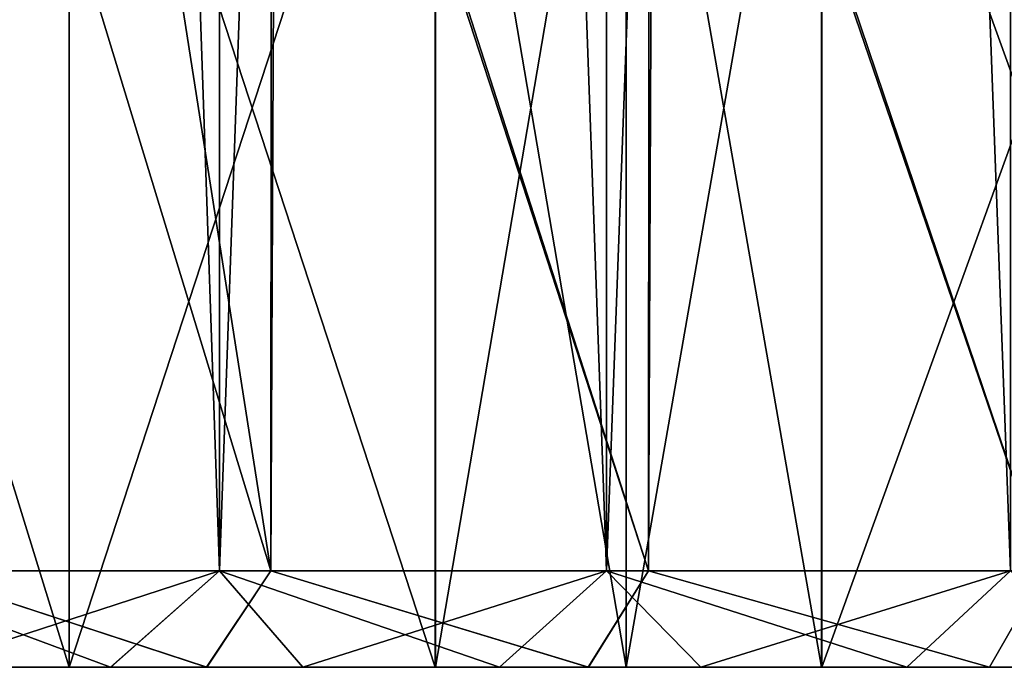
# Model space of a CAD drawing. Header units: millimetres. Extents: x -47 to 51, y -73 to 34.
# Tile 5 of 114: x -29.32 to -24.21, y -73 to -69.64. Entities that reach past the tile are written whole.
import ezdxf

# ---------------------------------------------------------------- set-up
doc = ezdxf.new("R2010")
doc.units = ezdxf.units.MM
doc.header["$LTSCALE"] = 65.185185
for name, color, linetype in [('155', 7, 'CONTINUOUS'), ('156', 7, 'CONTINUOUS'), ('157', 7, 'CONTINUOUS'), ('158', 7, 'CONTINUOUS'), ('159', 7, 'CONTINUOUS'), ('160', 7, 'CONTINUOUS'), ('161', 7, 'CONTINUOUS'), ('162', 7, 'CONTINUOUS'), ('163', 7, 'CONTINUOUS'), ('181', 7, 'CONTINUOUS'), ('182', 7, 'CONTINUOUS'), ('183', 7, 'CONTINUOUS')]:
    doc.layers.add(name, color=color, linetype=linetype)

msp = doc.modelspace()

# ---------------------------------------------------------------- linework, layer by layer
at = {"layer": '155', "linetype": 'CONTINUOUS'}
for points in [[(-28.0169, -72.5, -31.6246), (-29.8475, -66.5, -29.9025), (-29.8753, -72.5, -29.8753), (-28.0169, -72.5, -31.6246)], [(-27.9888, -66.5, -31.6494), (-29.8475, -66.5, -29.9025), (-28.0169, -72.5, -31.6246), (-27.9888, -66.5, -31.6494)], [(-26.0564, -72.5, -33.2585), (-27.9888, -66.5, -31.6494), (-28.0169, -72.5, -31.6246), (-26.0564, -72.5, -33.2585)], [(-26.0311, -66.5, -33.2779), (-27.9888, -66.5, -31.6494), (-26.0564, -72.5, -33.2585), (-26.0311, -66.5, -33.2779)], [(-24.0007, -72.5, -34.7711), (-26.0311, -66.5, -33.2779), (-26.0564, -72.5, -33.2585), (-24.0007, -72.5, -34.7711)], [(-23.9746, -66.5, -34.7888), (-26.0311, -66.5, -33.2779), (-24.0007, -72.5, -34.7711), (-23.9746, -66.5, -34.7888)]]:
    msp.add_3dface(points, dxfattribs=at)
at = {"layer": '156', "linetype": 'CONTINUOUS'}
for points in [[(-28.349, -73, -31.9984), (-29.8753, -72.5, -29.8753), (-30.2284, -73, -30.2286), (-28.349, -73, -31.9984)], [(-28.0169, -72.5, -31.6246), (-29.8753, -72.5, -29.8753), (-28.349, -73, -31.9984), (-28.0169, -72.5, -31.6246)], [(-26.3687, -73, -33.6485), (-28.0169, -72.5, -31.6246), (-28.349, -73, -31.9984), (-26.3687, -73, -33.6485)], [(-26.0564, -72.5, -33.2585), (-28.0169, -72.5, -31.6246), (-26.3687, -73, -33.6485), (-26.0564, -72.5, -33.2585)], [(-24.2877, -73, -35.1803), (-26.0564, -72.5, -33.2585), (-26.3687, -73, -33.6485), (-24.2877, -73, -35.1803)], [(-24.0007, -72.5, -34.7711), (-26.0564, -72.5, -33.2585), (-24.2877, -73, -35.1803), (-24.0007, -72.5, -34.7711)], [(-22.124, -73, -36.5797), (-24.0007, -72.5, -34.7711), (-24.2877, -73, -35.1803), (-22.124, -73, -36.5797)]]:
    msp.add_3dface(points, dxfattribs=at)
at = {"layer": '157', "linetype": 'CONTINUOUS'}
for points in [[(-29.8178, -73, 31.6723), (-30.7592, -73, 30.7591), (-28.3492, -73, 31.9982), (-29.8178, -73, 31.6723)], [(-28.3492, -73, 31.9982), (-30.7592, -73, 30.7591), (-30.2286, -73, 30.2284), (-28.3492, -73, 31.9982)], [(-28.349, -73, -31.9984), (-30.2284, -73, -30.2286), (-29.8177, -73, -31.6724), (-28.349, -73, -31.9984)], [(-28.8473, -73, 32.5585), (-29.8178, -73, 31.6723), (-28.3492, -73, 31.9982), (-28.8473, -73, 32.5585)], [(-28.8471, -73, -32.5587), (-28.349, -73, -31.9984), (-29.8177, -73, -31.6724), (-28.8471, -73, -32.5587)], [(-27.8503, -73, 33.4155), (-28.8473, -73, 32.5585), (-26.3689, -73, 33.6484), (-27.8503, -73, 33.4155)], [(-26.3689, -73, 33.6484), (-28.8473, -73, 32.5585), (-28.3492, -73, 31.9982), (-26.3689, -73, 33.6484)], [(-27.8501, -73, -33.4156), (-28.349, -73, -31.9984), (-28.8471, -73, -32.5587), (-27.8501, -73, -33.4156)], [(-26.3687, -73, -33.6485), (-28.349, -73, -31.9984), (-27.8501, -73, -33.4156), (-26.3687, -73, -33.6485)], [(-26.8294, -73, 34.2408), (-27.8503, -73, 33.4155), (-26.3689, -73, 33.6484), (-26.8294, -73, 34.2408)], [(-26.8292, -73, -34.2409), (-26.3687, -73, -33.6485), (-27.8501, -73, -33.4156), (-26.8292, -73, -34.2409)], [(-25.7855, -73, 35.0335), (-26.8294, -73, 34.2408), (-24.2879, -73, 35.1801), (-25.7855, -73, 35.0335)], [(-24.2879, -73, 35.1801), (-26.8294, -73, 34.2408), (-26.3689, -73, 33.6484), (-24.2879, -73, 35.1801)], [(-25.7854, -73, -35.0336), (-26.3687, -73, -33.6485), (-26.8292, -73, -34.2409), (-25.7854, -73, -35.0336)], [(-24.2877, -73, -35.1803), (-26.3687, -73, -33.6485), (-25.7854, -73, -35.0336), (-24.2877, -73, -35.1803)], [(-24.7157, -73, 35.7961), (-25.7855, -73, 35.0335), (-24.2879, -73, 35.1801), (-24.7157, -73, 35.7961)], [(-24.7156, -73, -35.7962), (-24.2877, -73, -35.1803), (-25.7854, -73, -35.0336), (-24.7156, -73, -35.7962)], [(-23.6225, -73, 36.5268), (-24.7157, -73, 35.7961), (-22.1243, -73, 36.5796), (-23.6225, -73, 36.5268)], [(-22.1243, -73, 36.5796), (-24.7157, -73, 35.7961), (-24.2879, -73, 35.1801), (-22.1243, -73, 36.5796)], [(-23.6223, -73, -36.5269), (-24.2877, -73, -35.1803), (-24.7156, -73, -35.7962), (-23.6223, -73, -36.5269)], [(-22.124, -73, -36.5797), (-24.2877, -73, -35.1803), (-23.6223, -73, -36.5269), (-22.124, -73, -36.5797)]]:
    msp.add_3dface(points, dxfattribs=at)
at = {"layer": '158', "linetype": 'CONTINUOUS'}
for points in [[(-28.3492, -73, 31.9982), (-30.2286, -73, 30.2284), (-29.8753, -72.5, 29.8753), (-28.3492, -73, 31.9982)], [(-28.0169, -72.5, 31.6246), (-28.3492, -73, 31.9982), (-29.8753, -72.5, 29.8753), (-28.0169, -72.5, 31.6246)], [(-26.3689, -73, 33.6484), (-28.3492, -73, 31.9982), (-28.0169, -72.5, 31.6246), (-26.3689, -73, 33.6484)], [(-26.0564, -72.5, 33.2585), (-26.3689, -73, 33.6484), (-28.0169, -72.5, 31.6246), (-26.0564, -72.5, 33.2585)], [(-24.2879, -73, 35.1801), (-26.3689, -73, 33.6484), (-26.0564, -72.5, 33.2585), (-24.2879, -73, 35.1801)], [(-24.0007, -72.5, 34.7711), (-24.2879, -73, 35.1801), (-26.0564, -72.5, 33.2585), (-24.0007, -72.5, 34.7711)], [(-22.1243, -73, 36.5796), (-24.2879, -73, 35.1801), (-24.0007, -72.5, 34.7711), (-22.1243, -73, 36.5796)]]:
    msp.add_3dface(points, dxfattribs=at)
at = {"layer": '159', "linetype": 'CONTINUOUS'}
for points in [[(-29.8731, -66.5, 29.8767), (-28.9552, -66.5, 30.7673), (-29.8753, -72.5, 29.8753), (-29.8731, -66.5, 29.8767)], [(-28.9552, -66.5, 30.7673), (-28.0169, -72.5, 31.6246), (-29.8753, -72.5, 29.8753), (-28.9552, -66.5, 30.7673)], [(-28.9552, -66.5, 30.7673), (-28.0128, -66.5, 31.6281), (-28.0169, -72.5, 31.6246), (-28.9552, -66.5, 30.7673)], [(-28.0128, -66.5, 31.6281), (-26.0564, -72.5, 33.2585), (-28.0169, -72.5, 31.6246), (-28.0128, -66.5, 31.6281)], [(-28.0128, -66.5, 31.6281), (-26.0538, -66.5, 33.2602), (-26.0564, -72.5, 33.2585), (-28.0128, -66.5, 31.6281)], [(-26.0538, -66.5, 33.2602), (-24.0007, -72.5, 34.7711), (-26.0564, -72.5, 33.2585), (-26.0538, -66.5, 33.2602)], [(-26.0538, -66.5, 33.2602), (-23.9959, -66.5, 34.7741), (-24.0007, -72.5, 34.7711), (-26.0538, -66.5, 33.2602)]]:
    msp.add_3dface(points, dxfattribs=at)
at = {"layer": '160', "linetype": 'CONTINUOUS'}
for points in [[(-29.8178, -73, 31.6723), (-28.8473, -73, 32.5585), (-30.1946, -72.5, 32.0044), (-29.8178, -73, 31.6723)], [(-30.1946, -72.5, 32.0044), (-28.8473, -73, 32.5585), (-28.2827, -72.5, 33.706), (-30.1946, -72.5, 32.0044)], [(-28.8473, -73, 32.5585), (-27.8503, -73, 33.4155), (-28.2827, -72.5, 33.706), (-28.8473, -73, 32.5585)], [(-27.8503, -73, 33.4155), (-26.8294, -73, 34.2408), (-28.2827, -72.5, 33.706), (-27.8503, -73, 33.4155)], [(-28.2827, -72.5, 33.706), (-26.8294, -73, 34.2408), (-26.275, -72.5, 35.2934), (-28.2827, -72.5, 33.706)], [(-26.8294, -73, 34.2408), (-25.7855, -73, 35.0335), (-26.275, -72.5, 35.2934), (-26.8294, -73, 34.2408)], [(-25.7855, -73, 35.0335), (-24.7157, -73, 35.7961), (-26.275, -72.5, 35.2934), (-25.7855, -73, 35.0335)], [(-26.275, -72.5, 35.2934), (-24.7157, -73, 35.7961), (-24.1784, -72.5, 36.7615), (-26.275, -72.5, 35.2934)], [(-24.7157, -73, 35.7961), (-23.6225, -73, 36.5268), (-24.1784, -72.5, 36.7615), (-24.7157, -73, 35.7961)]]:
    msp.add_3dface(points, dxfattribs=at)
at = {"layer": '161', "linetype": 'CONTINUOUS'}
for points in [[(-30.1946, -72.5, 32.0044), (-28.2827, -72.5, 33.706), (-30.1946, -16.5, 32.0044), (-30.1946, -72.5, 32.0044)], [(-30.1946, -16.5, 32.0044), (-28.2827, -72.5, 33.706), (-28.2827, -16.5, 33.706), (-30.1946, -16.5, 32.0044)], [(-28.2827, -72.5, 33.706), (-26.275, -72.5, 35.2934), (-28.2827, -16.5, 33.706), (-28.2827, -72.5, 33.706)], [(-28.2827, -16.5, 33.706), (-26.275, -72.5, 35.2934), (-26.275, -16.5, 35.2934), (-28.2827, -16.5, 33.706)], [(-26.275, -72.5, 35.2934), (-24.1784, -72.5, 36.7615), (-26.275, -16.5, 35.2934), (-26.275, -72.5, 35.2934)], [(-26.275, -16.5, 35.2934), (-24.1784, -72.5, 36.7615), (-24.1784, -16.5, 36.7615), (-26.275, -16.5, 35.2934)]]:
    msp.add_3dface(points, dxfattribs=at)
at = {"layer": '162', "linetype": 'CONTINUOUS'}
for points in [[(-30.1946, -16.5, -32.0044), (-28.2827, -16.5, -33.706), (-30.1946, -72.5, -32.0044), (-30.1946, -16.5, -32.0044)], [(-30.1946, -72.5, -32.0044), (-28.2827, -16.5, -33.706), (-28.2827, -72.5, -33.706), (-30.1946, -72.5, -32.0044)], [(-28.2827, -16.5, -33.706), (-26.275, -16.5, -35.2934), (-28.2827, -72.5, -33.706), (-28.2827, -16.5, -33.706)], [(-28.2827, -72.5, -33.706), (-26.275, -16.5, -35.2934), (-26.275, -72.5, -35.2934), (-28.2827, -72.5, -33.706)], [(-26.275, -16.5, -35.2934), (-24.1784, -16.5, -36.7615), (-26.275, -72.5, -35.2934), (-26.275, -16.5, -35.2934)], [(-26.275, -72.5, -35.2934), (-24.1784, -16.5, -36.7615), (-24.1784, -72.5, -36.7615), (-26.275, -72.5, -35.2934)]]:
    msp.add_3dface(points, dxfattribs=at)
at = {"layer": '163', "linetype": 'CONTINUOUS'}
for points in [[(-29.8177, -73, -31.6724), (-30.1946, -72.5, -32.0044), (-28.2827, -72.5, -33.706), (-29.8177, -73, -31.6724)], [(-28.8471, -73, -32.5587), (-29.8177, -73, -31.6724), (-28.2827, -72.5, -33.706), (-28.8471, -73, -32.5587)], [(-27.8501, -73, -33.4156), (-28.8471, -73, -32.5587), (-28.2827, -72.5, -33.706), (-27.8501, -73, -33.4156)], [(-27.8501, -73, -33.4156), (-28.2827, -72.5, -33.706), (-26.275, -72.5, -35.2934), (-27.8501, -73, -33.4156)], [(-26.8292, -73, -34.2409), (-27.8501, -73, -33.4156), (-26.275, -72.5, -35.2934), (-26.8292, -73, -34.2409)], [(-25.7854, -73, -35.0336), (-26.8292, -73, -34.2409), (-26.275, -72.5, -35.2934), (-25.7854, -73, -35.0336)], [(-25.7854, -73, -35.0336), (-26.275, -72.5, -35.2934), (-24.1784, -72.5, -36.7615), (-25.7854, -73, -35.0336)], [(-24.7156, -73, -35.7962), (-25.7854, -73, -35.0336), (-24.1784, -72.5, -36.7615), (-24.7156, -73, -35.7962)], [(-23.6223, -73, -36.5269), (-24.7156, -73, -35.7962), (-24.1784, -72.5, -36.7615), (-23.6223, -73, -36.5269)]]:
    msp.add_3dface(points, dxfattribs=at)
at = {"layer": '181', "linetype": 'CONTINUOUS'}
for points in [[(-30.8527, -67.2, -28.1278), (-29.0627, -67.2, -29.9737), (-30.8519, -73, -28.1286), (-30.8527, -67.2, -28.1278)], [(-30.8519, -73, -28.1286), (-29.0627, -67.2, -29.9737), (-29.0618, -73, -29.9745), (-30.8519, -73, -28.1286)], [(-29.0627, -67.2, -29.9737), (-27.1626, -67.2, -31.7058), (-29.0618, -73, -29.9745), (-29.0627, -67.2, -29.9737)], [(-29.0618, -73, -29.9745), (-27.1626, -67.2, -31.7058), (-27.1617, -73, -31.7065), (-29.0618, -73, -29.9745)], [(-27.1626, -67.2, -31.7058), (-26.173, -67.2, -32.5275), (-27.1617, -73, -31.7065), (-27.1626, -67.2, -31.7058)], [(-27.1617, -73, -31.7065), (-26.173, -67.2, -32.5275), (-26.1721, -73, -32.5282), (-27.1617, -73, -31.7065)], [(-26.173, -67.2, -32.5275), (-25.1587, -67.2, -33.3182), (-26.1721, -73, -32.5282), (-26.173, -67.2, -32.5275)], [(-26.1721, -73, -32.5282), (-25.1587, -67.2, -33.3182), (-25.1578, -73, -33.3189), (-26.1721, -73, -32.5282)], [(-25.1587, -67.2, -33.3182), (-23.0599, -67.2, -34.8038), (-25.1578, -73, -33.3189), (-25.1587, -67.2, -33.3182)], [(-25.1578, -73, -33.3189), (-23.0599, -67.2, -34.8038), (-23.0588, -73, -34.8045), (-25.1578, -73, -33.3189)]]:
    msp.add_3dface(points, dxfattribs=at)
at = {"layer": '182', "linetype": 'CONTINUOUS'}
for points in [[(-29.0627, -73, 29.9737), (-30.8519, -67.2, 28.1286), (-30.8527, -73, 28.1278), (-29.0627, -73, 29.9737)], [(-29.0618, -67.2, 29.9745), (-30.8519, -67.2, 28.1286), (-29.0627, -73, 29.9737), (-29.0618, -67.2, 29.9745)], [(-27.1626, -73, 31.7058), (-29.0618, -67.2, 29.9745), (-29.0627, -73, 29.9737), (-27.1626, -73, 31.7058)], [(-27.1617, -67.2, 31.7065), (-29.0618, -67.2, 29.9745), (-27.1626, -73, 31.7058), (-27.1617, -67.2, 31.7065)], [(-26.173, -73, 32.5275), (-27.1617, -67.2, 31.7065), (-27.1626, -73, 31.7058), (-26.173, -73, 32.5275)], [(-26.1721, -67.2, 32.5282), (-27.1617, -67.2, 31.7065), (-26.173, -73, 32.5275), (-26.1721, -67.2, 32.5282)], [(-25.1587, -73, 33.3182), (-26.1721, -67.2, 32.5282), (-26.173, -73, 32.5275), (-25.1587, -73, 33.3182)], [(-25.1578, -67.2, 33.3189), (-26.1721, -67.2, 32.5282), (-25.1587, -73, 33.3182), (-25.1578, -67.2, 33.3189)], [(-23.0599, -73, 34.8038), (-25.1578, -67.2, 33.3189), (-25.1587, -73, 33.3182), (-23.0599, -73, 34.8038)], [(-23.0588, -67.2, 34.8045), (-25.1578, -67.2, 33.3189), (-23.0599, -73, 34.8038), (-23.0588, -67.2, 34.8045)]]:
    msp.add_3dface(points, dxfattribs=at)
at = {"layer": '183', "linetype": 'CONTINUOUS'}
for points in [[(-30.8519, -73, -28.1286), (-29.0627, -73, 29.9737), (-30.8527, -73, 28.1278), (-30.8519, -73, -28.1286)], [(-30.8519, -73, -28.1286), (-29.0618, -73, -29.9745), (-29.0627, -73, 29.9737), (-30.8519, -73, -28.1286)], [(-29.0618, -73, -29.9745), (-27.1626, -73, 31.7058), (-29.0627, -73, 29.9737), (-29.0618, -73, -29.9745)], [(-29.0618, -73, -29.9745), (-27.1617, -73, -31.7065), (-27.1626, -73, 31.7058), (-29.0618, -73, -29.9745)], [(-27.1617, -73, -31.7065), (-26.173, -73, 32.5275), (-27.1626, -73, 31.7058), (-27.1617, -73, -31.7065)], [(-27.1617, -73, -31.7065), (-26.1721, -73, -32.5282), (-26.173, -73, 32.5275), (-27.1617, -73, -31.7065)], [(-26.1721, -73, -32.5282), (-25.1587, -73, 33.3182), (-26.173, -73, 32.5275), (-26.1721, -73, -32.5282)], [(-26.1721, -73, -32.5282), (-25.1578, -73, -33.3189), (-25.1587, -73, 33.3182), (-26.1721, -73, -32.5282)], [(-25.1578, -73, -33.3189), (-23.0599, -73, 34.8038), (-25.1587, -73, 33.3182), (-25.1578, -73, -33.3189)], [(-25.1578, -73, -33.3189), (-23.0588, -73, -34.8045), (-23.0599, -73, 34.8038), (-25.1578, -73, -33.3189)]]:
    msp.add_3dface(points, dxfattribs=at)

doc.saveas('drawing.dxf')
